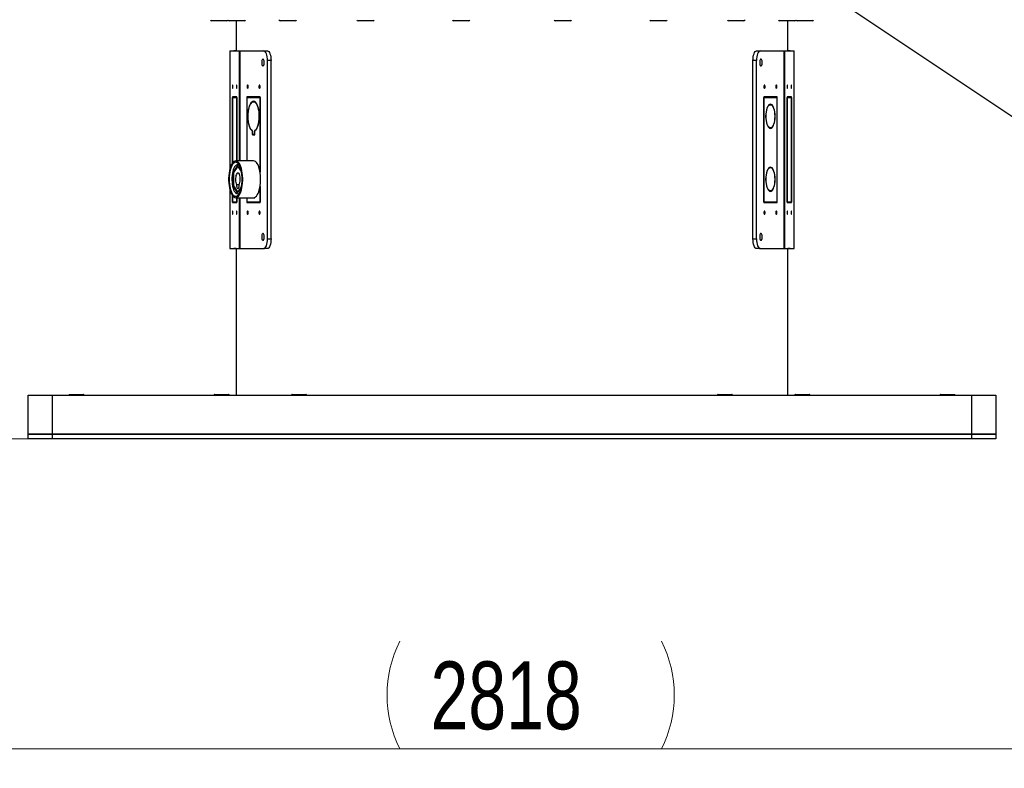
# Model space of a CAD drawing. Header units: millimetres. Extents: x 22 to 589, y 6 to 414.
# Tile 7 of 52: x 119 to 170, y 267 to 306. Entities that reach past the tile are written whole.
import ezdxf

# ---------------------------------------------------------------- set-up
doc = ezdxf.new("R2010")
doc.units = ezdxf.units.MM
doc.styles.add('SLDTEXTSTYLE1', font='TXT', dxfattribs={"width": 0.75})
doc.dimstyles.new('SLDDIMSTYLE0', dxfattribs={"dimtxt": 3.5, "dimasz": 5, "dimexe": 0, "dimexo": 0.0625, "dimgap": 0.875, "dimtad": 1, "dimlfac": 20, "dimrnd": 1e-09, "dimzin": 12, "dimdsep": 46, "dimtxsty": 'SLDTEXTSTYLE1', "dimsah": 1, "dimcen": 0.09, "dimadec": 0, "dimazin": 0, "dimtfac": 1, "dimtofl": 0, "dimtmove": 0, "dimatfit": 3, "dimfxl": 0, "dimtolj": 1, "dimtzin": 12, "dimarcsym": 0})
doc.dimstyles.new('SLDDIMSTYLE1', dxfattribs={"dimtxt": 1.3, "dimasz": 1.3, "dimexe": 0, "dimexo": 0.0625, "dimgap": 0.325, "dimtad": 0, "dimtih": 1, "dimtoh": 1, "dimdec": 0, "dimrnd": 1e-09, "dimzin": 0, "dimdsep": 46, "dimtxsty": 'Standard', "dimblk1": 'DOT', "dimblk2": 'DOT', "dimsah": 1, "dimcen": 0.09, "dimadec": 0, "dimazin": 0, "dimtfac": 1, "dimtdec": 0, "dimtofl": 0, "dimtmove": 0, "dimatfit": 3, "dimldrblk": 'DOT', "dimfxl": 0, "dimtolj": 1, "dimtzin": 0, "dimarcsym": 0})

# ---------------------------------------------------------------- blocks, each defined once
blk = doc.blocks.new('*D2')
at = {"color": 7, "linetype": 'Continuous', "lineweight": 0}
for p, q in [((73.844, 336.022), (73.844, 267.147)), ((214.744, 336.022), (214.744, 267.147)), ((73.844, 268.147), (214.744, 268.147))]:
    blk.add_line(p, q, dxfattribs=at)
for centre, start, end in [((144.054, 270.924), 153.4349, 206.5651), ((146.464, 270.924), 333.4349, 26.5651)]:
    blk.add_arc(centre, 6.21, start, end, dxfattribs=at)
for points in [[(73.844, 268.147), (78.844, 267.497), (78.844, 268.797)], [(214.744, 268.147), (209.744, 268.797), (209.744, 267.497)]]:
    blk.add_solid(points, dxfattribs=at)
at = {"color": 7, "linetype": 'Continuous', "lineweight": 0, "insert": (140.087, 272.659), "char_height": 3.5, "attachment_point": 1, "style": 'SLDTEXTSTYLE1'}
blk.add_mtext('2818', dxfattribs=at)
blk = doc.blocks.new('*D3')
at = {"color": 7, "linetype": 'Continuous', "lineweight": 0}
for p, q in [((124.294, 357.247), (59.852, 357.247)), ((60.852, 284.147), (60.852, 357.247)), ((119.544, 284.147), (59.852, 284.147))]:
    blk.add_line(p, q, dxfattribs=at)
for centre, start, end in [((58.075, 322.069), 63.4349, 116.5651), ((58.075, 319.659), 243.4349, 296.5651)]:
    blk.add_arc(centre, 6.21, start, end, dxfattribs=at)
for points in [[(60.852, 357.247), (60.202, 352.247), (61.502, 352.247)], [(60.852, 284.147), (61.502, 289.147), (60.202, 289.147)]]:
    blk.add_solid(points, dxfattribs=at)
at = {"color": 7, "linetype": 'Continuous', "lineweight": 0, "insert": (56.34, 315.692), "char_height": 3.5, "attachment_point": 1, "rotation": 90, "style": 'SLDTEXTSTYLE1'}
blk.add_mtext('1462', dxfattribs=at)
blk = doc.blocks.new('_DOT')
at = {"color": 0, "linetype": 'ByBlock', "lineweight": -2}
blk.add_line((-0.5, 0), (-1, 0), dxfattribs=at)
at = {"color": 0, "linetype": 'ByBlock', "const_width": 0.5}
blk.add_lwpolyline([(-0.25, 0, 1), (0.25, 0, 1)], format="xyb", close=True, dxfattribs=at)

msp = doc.modelspace()

# ---------------------------------------------------------------- linework, layer by layer
at = {"color": 7, "linetype": 'Continuous', "lineweight": 30}
for p, q in [((129.398983, 305.7220576), (128.7792735, 305.7220576)), ((129.5592733, 305.7220576), (129.398983, 305.7220576)), ((130.4050736, 305.7220576), (129.6914227, 305.7220576)), ((130.4714225, 305.7220576), (130.4050736, 305.7220576)), ((133.0864072, 305.7220576), (132.3178508, 305.7220576)), ((133.0978513, 305.7220576), (133.0864072, 305.7220576)), ((137.1217728, 305.7220576), (136.341773, 305.7220576)), ((142.0578445, 305.7220576), (141.2778445, 305.7220576)), ((147.3107018, 305.7220576), (146.5307018, 305.7220576)), ((152.2467733, 305.7220576), (151.4667735, 305.7220576)), ((156.2706955, 305.7220576), (155.490695, 305.7220576)), ((158.8971235, 305.7220576), (158.1171237, 305.7220576)), ((159.8092728, 305.7220576), (159.029273, 305.7220576)), ((129.7230356, 304.1720582), (129.7264584, 304.1720582)), ((129.7264584, 304.1720582), (130.209332, 304.1720582)), ((129.7264584, 304.1720582), (129.7264584, 298.1063215)), ((129.923036, 304.1720582), (129.9247466, 304.1720582)), ((130.0442733, 304.1720582), (129.9247466, 304.1720582)), ((130.209332, 304.1720582), (130.2363582, 304.1720582)), ((130.209332, 298.4970582), (130.209332, 304.1720582)), ((130.2363582, 304.1720582), (131.4708047, 304.1720582)), ((130.2363582, 304.1720582), (130.2363582, 298.4970582)), ((131.4708047, 304.1720582), (131.6555806, 304.1720582)), ((156.9329657, 304.1720582), (157.1177416, 304.1720582)), ((157.1177416, 304.1720582), (158.352188, 304.1720582)), ((158.352188, 293.9720576), (158.352188, 304.1720582)), ((158.352188, 304.1720582), (158.3792143, 304.1720582)), ((158.3792143, 304.1720582), (158.3792143, 293.9720576)), ((158.3792143, 304.1720582), (158.8620879, 304.1720582)), ((158.6637996, 304.1720582), (158.5442729, 304.1720582)), ((158.6637996, 304.1720582), (158.6655103, 304.1720582)), ((158.8620879, 293.9720576), (158.8620879, 304.1720582)), ((158.8620879, 304.1720582), (158.8655107, 304.1720582)), ((131.662146, 294.4720579), (131.662146, 303.6720587)), ((131.8469227, 303.6720587), (131.662146, 303.6720587)), ((131.8469227, 294.4720579), (131.8469227, 303.6720587)), ((156.9264002, 303.6720587), (156.7416236, 303.6720587)), ((156.7416236, 294.4720579), (156.7416236, 303.6720587)), ((156.9264002, 294.4720579), (156.9264002, 303.6720587)), ((129.9662627, 301.7970575), (129.8504211, 301.7970575)), ((129.8504211, 301.7970575), (129.8504211, 299.0845574)), ((129.8536845, 301.7720578), (129.9662627, 301.7720578)), ((129.8536845, 299.0845574), (129.8536845, 301.7720578)), ((129.9662627, 301.7720578), (129.9662627, 301.7970575)), ((130.0853677, 301.7970575), (129.9695261, 301.7970575)), ((129.9695261, 301.7970575), (129.9695261, 301.7720578)), ((129.9695261, 301.7720578), (130.0821059, 301.7720578)), ((130.0821059, 301.7720578), (130.0821059, 299.0845574)), ((130.0853677, 301.7720578), (130.0821059, 301.7720578)), ((130.0853677, 299.0845574), (130.0853677, 301.7970575)), ((130.9394308, 301.7970575), (130.599799, 301.7970575)), ((130.599799, 301.7970575), (130.599799, 299.0845574)), ((130.6093656, 301.7720578), (130.9394308, 301.7720578)), ((130.6093656, 299.0845574), (130.6093656, 301.7720578)), ((130.7845749, 301.7970575), (130.7845749, 301.7720578)), ((130.9394308, 301.7720578), (130.9394308, 301.7970575)), ((131.288629, 301.7970575), (130.9489973, 301.7970575)), ((130.9489973, 301.7970575), (130.9489973, 301.7720578)), ((130.9489973, 301.7720578), (131.2790625, 301.7720578)), ((131.1337732, 301.7970575), (131.1337732, 301.7720578)), ((131.2790625, 301.7720578), (131.2790625, 299.0845574)), ((131.288629, 301.7720578), (131.2790625, 301.7720578)), ((131.288629, 299.0845574), (131.288629, 301.7970575)), ((157.6395489, 301.7970575), (157.2999172, 301.7970575)), ((157.2999172, 301.7970575), (157.2999172, 299.0845574)), ((157.2999172, 301.7720578), (157.3094838, 301.7720578)), ((157.3094838, 301.7720578), (157.6395489, 301.7720578)), ((157.3094838, 299.0845574), (157.3094838, 301.7720578)), ((157.4547731, 301.7720578), (157.4547731, 301.7970575)), ((157.6395489, 301.7720578), (157.6395489, 301.7970575)), ((157.9887472, 301.7970575), (157.6491155, 301.7970575)), ((157.6491155, 301.7970575), (157.6491155, 301.7720578)), ((157.6491155, 301.7720578), (157.9791807, 301.7720578)), ((157.8039713, 301.7720578), (157.8039713, 301.7970575)), ((157.9791807, 301.7720578), (157.9791807, 299.0845574)), ((157.9887472, 299.0845574), (157.9887472, 301.7970575)), ((158.6190201, 301.7970575), (158.5031785, 301.7970575)), ((158.5031785, 301.7970575), (158.5031785, 299.0845574)), ((158.5031785, 301.7720578), (158.5064404, 301.7720578)), ((158.5064404, 301.7720578), (158.6190201, 301.7720578)), ((158.5064404, 299.0845574), (158.5064404, 301.7720578)), ((158.6190201, 301.7720578), (158.6190201, 301.7970575)), ((158.7381251, 301.7970575), (158.6222835, 301.7970575)), ((158.6222835, 301.7970575), (158.6222835, 301.7720578)), ((158.6222835, 301.7720578), (158.7348618, 301.7720578)), ((158.7348618, 301.7720578), (158.7348618, 299.0845574)), ((158.7381251, 299.0845574), (158.7381251, 301.7970575)), ((130.9394308, 301.5469534), (130.9394308, 301.5719576)), ((130.9489973, 301.5719576), (130.9489973, 301.5469534)), ((131.0190879, 301.5469534), (130.9489973, 301.5469534)), ((157.5771921, 301.396927), (157.6395489, 301.396927)), ((157.6395489, 301.396927), (157.6395489, 301.4219327)), ((157.6491155, 301.4219327), (157.6491155, 301.396927)), ((130.6476735, 300.8095575), (130.6572415, 300.8095575)), ((130.6572415, 300.7845578), (130.6476735, 300.7845578)), ((131.2311866, 300.8095575), (131.2407546, 300.8095575)), ((131.2407546, 300.7845578), (131.2311866, 300.7845578)), ((157.4052029, 300.8095575), (157.4147724, 300.8095575)), ((157.4147724, 300.7845578), (157.4052029, 300.7845578)), ((157.8738921, 300.8095575), (157.8834616, 300.8095575)), ((157.8834616, 300.7845578), (157.8738921, 300.7845578)), ((157.5771921, 300.1971883), (157.6395489, 300.1971883)), ((157.6395489, 300.1721827), (157.6395489, 300.1971883)), ((157.6491155, 300.1971883), (157.6491155, 300.1721827)), ((130.8848985, 300.0377161), (130.8848985, 299.8370586)), ((130.894465, 300.0377161), (130.8848985, 300.0377161)), ((130.8848985, 299.8370586), (130.9394308, 299.8370586)), ((130.894465, 299.8620582), (130.894465, 300.0584108)), ((130.9394308, 299.8620582), (130.894465, 299.8620582)), ((130.9394308, 299.8370586), (130.9394308, 299.8620582)), ((130.993963, 299.8620582), (130.9489973, 299.8620582)), ((130.9489973, 299.8620582), (130.9489973, 299.8370586)), ((130.9489973, 299.8370586), (131.0035296, 299.8370586)), ((130.993963, 300.0584108), (130.993963, 299.8620582)), ((131.0339816, 300.0584108), (130.993963, 300.0584108)), ((131.0035296, 299.8620582), (130.993963, 299.8620582)), ((131.0035296, 299.8370586), (131.0035296, 300.0377161)), ((129.8504211, 299.0845574), (129.8536845, 299.0845574)), ((130.0821059, 299.0845574), (130.0853677, 299.0845574)), ((130.599799, 299.0845574), (130.6093656, 299.0845574)), ((131.2790625, 299.0845574), (131.288629, 299.0845574)), ((157.2999172, 299.0845574), (157.3094838, 299.0845574)), ((157.9791807, 299.0845574), (157.9887472, 299.0845574)), ((158.5031785, 299.0845574), (158.5064404, 299.0845574)), ((158.7348618, 299.0845574), (158.7381251, 299.0845574)), ((129.8536845, 299.0595577), (129.8504211, 299.0595577)), ((129.8504211, 299.0595577), (129.8504211, 298.3869148)), ((129.8536845, 298.3913688), (129.8536845, 299.0595577)), ((130.0853677, 299.0595577), (130.0821059, 299.0595577)), ((130.0821059, 299.0595577), (130.0821059, 298.4970582)), ((130.0853677, 298.4970582), (130.0853677, 299.0595577)), ((130.6093656, 299.0595577), (130.599799, 299.0595577)), ((130.599799, 299.0595577), (130.599799, 298.4970582)), ((130.6093656, 298.4970582), (130.6093656, 299.0595577)), ((131.288629, 299.0595577), (131.2790625, 299.0595577)), ((131.2790625, 299.0595577), (131.2790625, 297.9170246)), ((131.288629, 297.8511957), (131.288629, 299.0595577)), ((157.3094838, 299.0595577), (157.2999172, 299.0595577)), ((157.2999172, 299.0595577), (157.2999172, 296.3470576)), ((157.3094838, 296.372058), (157.3094838, 299.0595577)), ((157.9887472, 299.0595577), (157.9791807, 299.0595577)), ((157.9791807, 299.0595577), (157.9791807, 296.372058)), ((157.9887472, 296.3470576), (157.9887472, 299.0595577)), ((158.5064404, 299.0595577), (158.5031785, 299.0595577)), ((158.5031785, 299.0595577), (158.5031785, 296.3470576)), ((158.5064404, 296.372058), (158.5064404, 299.0595577)), ((158.7381251, 299.0595577), (158.7348618, 299.0595577)), ((158.7348618, 299.0595577), (158.7348618, 296.372058)), ((158.7381251, 296.3470576), (158.7381251, 299.0595577)), ((130.1127218, 298.2543124), (129.878328, 297.9006855)), ((130.1290549, 298.2296718), (129.9062096, 297.8934688)), ((130.3188853, 297.943276), (130.1127218, 298.2543124)), ((157.5771921, 298.1469271), (157.6395489, 298.1469271)), ((157.6395489, 298.1469271), (157.6395489, 298.1719328)), ((157.6491155, 298.1719328), (157.6491155, 298.1469271)), ((129.878328, 297.9006855), (129.878328, 297.1934316)), ((129.878328, 297.9006855), (129.9109928, 297.9006855)), ((129.9062096, 297.8934688), (129.9062096, 297.2006483)), ((130.3471156, 297.3561568), (130.3471156, 297.7379588)), ((157.4052029, 297.5595576), (157.4147724, 297.5595576)), ((157.8738921, 297.5595576), (157.8834616, 297.5595576)), ((129.878328, 297.1934316), (130.1127218, 296.839804)), ((129.878328, 297.1934316), (129.9109928, 297.1934316)), ((129.9062096, 297.2006483), (130.1290549, 296.8644438)), ((130.0701283, 297.2710905), (130.2015104, 297.2710905)), ((130.1127218, 296.839804), (130.3188853, 297.1508396)), ((131.2790625, 297.177091), (131.2790625, 296.372058)), ((131.288629, 296.3470576), (131.288629, 297.2429199)), ((157.4147724, 297.534558), (157.4052029, 297.534558)), ((157.8834616, 297.534558), (157.8738921, 297.534558)), ((129.7264584, 296.9877941), (129.7264584, 293.9720576)), ((129.8504211, 296.7072008), (129.8504211, 296.3470576)), ((129.8536845, 296.372058), (129.8536845, 296.7027476)), ((130.0821059, 296.5970581), (130.0821059, 296.372058)), ((130.0853677, 296.3470576), (130.0853677, 296.5970581)), ((130.209332, 293.9720576), (130.209332, 296.5970581)), ((130.2363582, 296.5970581), (130.2363582, 293.9720576)), ((130.599799, 296.5970581), (130.599799, 296.3470576)), ((130.6093656, 296.372058), (130.6093656, 296.5970581)), ((130.8848985, 296.5970581), (130.8848985, 296.5870579)), ((130.8848985, 296.5870579), (130.9394308, 296.5870579)), ((130.9394308, 296.5870579), (130.9394308, 296.5970581)), ((130.9489973, 296.5971401), (130.9489973, 296.5870579)), ((130.9489973, 296.5870579), (131.0035296, 296.5870579)), ((131.0035296, 296.5870579), (131.0035296, 296.6097882)), ((157.5771921, 296.9471885), (157.6395489, 296.9471885)), ((157.6395489, 296.9221828), (157.6395489, 296.9471885)), ((157.6491155, 296.9471885), (157.6491155, 296.9221828)), ((129.8504211, 296.3470576), (129.9662627, 296.3470576)), ((129.9662627, 296.372058), (129.8536845, 296.372058)), ((129.9662627, 296.3470576), (129.9662627, 296.372058)), ((130.0821059, 296.372058), (129.9695261, 296.372058)), ((129.9695261, 296.372058), (129.9695261, 296.3470576)), ((129.9695261, 296.3470576), (130.0853677, 296.3470576)), ((130.0853677, 296.372058), (130.0821059, 296.372058)), ((130.599799, 296.3470576), (130.9394308, 296.3470576)), ((130.9394308, 296.372058), (130.6093656, 296.372058)), ((130.7845749, 296.372058), (130.7845749, 296.3470576)), ((130.9394308, 296.3470576), (130.9394308, 296.372058)), ((131.2790625, 296.372058), (130.9489973, 296.372058)), ((130.9489973, 296.372058), (130.9489973, 296.3470576)), ((130.9489973, 296.3470576), (131.288629, 296.3470576)), ((131.1337732, 296.372058), (131.1337732, 296.3470576)), ((131.288629, 296.372058), (131.2790625, 296.372058)), ((157.2999172, 296.372058), (157.3094838, 296.372058)), ((157.2999172, 296.3470576), (157.6395489, 296.3470576)), ((157.6395489, 296.372058), (157.3094838, 296.372058)), ((157.4547731, 296.3470576), (157.4547731, 296.372058)), ((157.6395489, 296.3470576), (157.6395489, 296.372058)), ((157.9791807, 296.372058), (157.6491155, 296.372058)), ((157.6491155, 296.372058), (157.6491155, 296.3470576)), ((157.6491155, 296.3470576), (157.9887472, 296.3470576)), ((157.8039713, 296.3470576), (157.8039713, 296.372058)), ((158.5031785, 296.372058), (158.5064404, 296.372058)), ((158.5031785, 296.3470576), (158.6190201, 296.3470576)), ((158.6190201, 296.372058), (158.5064404, 296.372058)), ((158.6190201, 296.3470576), (158.6190201, 296.372058)), ((158.7348618, 296.372058), (158.6222835, 296.372058)), ((158.6222835, 296.372058), (158.6222835, 296.3470576)), ((158.6222835, 296.3470576), (158.7381251, 296.3470576)), ((131.662146, 294.4720579), (131.8469227, 294.4720579)), ((156.7416236, 294.4720579), (156.9264002, 294.4720579)), ((129.7264584, 293.9720576), (129.7230356, 293.9720576)), ((129.7264584, 293.9720576), (130.209332, 293.9720576)), ((130.0442733, 293.9720576), (129.9247466, 293.9720576)), ((130.2363582, 293.9720576), (130.209332, 293.9720576)), ((130.2363582, 293.9720576), (131.4708047, 293.9720576)), ((131.6555806, 293.9720576), (131.4708047, 293.9720576)), ((157.1177416, 293.9720576), (156.9329657, 293.9720576)), ((157.1177416, 293.9720576), (158.352188, 293.9720576)), ((158.3792143, 293.9720576), (158.352188, 293.9720576)), ((158.3792143, 293.9720576), (158.8620879, 293.9720576)), ((158.6637996, 293.9720576), (158.5442729, 293.9720576)), ((158.8655107, 293.9720576), (158.8620879, 293.9720576)), ((119.2942731, 284.397058), (119.2942731, 286.3970579)), ((119.2942731, 286.3970579), (120.5442734, 286.3970579)), ((120.5442734, 286.3970579), (120.5442734, 284.397058)), ((120.5442734, 286.3970579), (168.0442728, 286.3970579)), ((121.4442738, 286.447058), (121.7942737, 286.447058)), ((121.7942737, 286.447058), (122.1442737, 286.447058)), ((128.9442726, 286.447058), (129.2942725, 286.447058)), ((129.2942725, 286.447058), (129.6442725, 286.447058)), ((132.9442732, 286.447058), (133.2942732, 286.447058)), ((133.2942732, 286.447058), (133.6442731, 286.447058)), ((154.9442731, 286.447058), (155.2037135, 286.447058)), ((155.2037135, 286.447058), (155.644273, 286.447058)), ((158.9442738, 286.447058), (159.2668288, 286.447058)), ((159.2668288, 286.447058), (159.6442737, 286.447058)), ((166.4442726, 286.447058), (166.7449482, 286.447058)), ((166.7449482, 286.447058), (167.1442725, 286.447058)), ((168.0442728, 284.397058), (168.0442728, 286.3970579)), ((168.0442728, 286.3970579), (169.2942731, 286.3970579)), ((169.2942731, 286.3970579), (169.2942731, 284.397058)), ((119.2942731, 284.147058), (119.2942731, 284.397058)), ((119.2942731, 284.397058), (120.5442734, 284.397058)), ((120.5442734, 284.397058), (119.2942731, 284.397058)), ((120.5442734, 284.397058), (120.5442734, 284.147058)), ((168.0442728, 284.397058), (120.5442734, 284.397058)), ((120.5442734, 284.397058), (168.0442728, 284.397058)), ((168.0442728, 284.147058), (168.0442728, 284.397058)), ((168.0442728, 284.397058), (169.2942731, 284.397058)), ((169.2942731, 284.397058), (168.0442728, 284.397058)), ((169.2942731, 284.397058), (169.2942731, 284.147058)), ((120.5442734, 284.147058), (119.2942731, 284.147058)), ((168.0442728, 284.147058), (120.5442734, 284.147058)), ((169.2942731, 284.147058), (168.0442728, 284.147058))]:
    msp.add_line(p, q, dxfattribs=at)
at = {"color": 7, "linetype": 'Continuous', "lineweight": 30, "flags": 128}
for points in [[(131.662146, 303.6720587), (131.6584699, 303.7696032), (131.6475816, 303.8634), (131.6298999, 303.9498431), (131.6061042, 304.0256111), (131.5771081, 304.0877921), (131.5440275, 304.1339976), (131.5081336, 304.1624499), (131.4708047, 304.1720582)], [(131.6555806, 304.1720582), (131.6929095, 304.1624499), (131.7288034, 304.1339976), (131.761884, 304.0877921), (131.7908801, 304.0256111), (131.814675, 303.9498431), (131.8323575, 303.8634), (131.8432458, 303.7696032), (131.8469227, 303.6720587)], [(156.7416236, 303.6720587), (156.7453005, 303.7696032), (156.7561887, 303.8634), (156.7738712, 303.9498431), (156.7976661, 304.0256111), (156.8266623, 304.0877921), (156.8597429, 304.1339976), (156.8956368, 304.1624499), (156.9329657, 304.1720582)], [(157.1177416, 304.1720582), (157.0804127, 304.1624499), (157.0445188, 304.1339976), (157.0114382, 304.0877921), (156.982442, 304.0256111), (156.9586463, 303.9498431), (156.9409646, 303.8634), (156.9300763, 303.7696032), (156.9264002, 303.6720587)], [(131.3655667, 303.5720585), (131.3691951, 303.5152359), (131.3796885, 303.4645704), (131.395907, 303.4255532), (131.4160966, 303.4024132), (131.4380668, 303.3976553), (131.4594381, 303.411798), (131.4778932, 303.4433065), (131.4914338, 303.4887669), (131.4985924, 303.5432545), (131.4985924, 303.6008624), (131.4914338, 303.6553485), (131.4778932, 303.700809), (131.4594381, 303.732319), (131.4380668, 303.7464602), (131.4160966, 303.7417037), (131.395907, 303.7185622), (131.3796885, 303.679545), (131.3691951, 303.6288811), (131.3655667, 303.5720585)], [(157.0890404, 303.5720585), (157.0926689, 303.5152359), (157.1031608, 303.4645704), (157.1193807, 303.4255532), (157.1395703, 303.4024132), (157.1615406, 303.3976553), (157.1829118, 303.411798), (157.2013669, 303.4433065), (157.2149076, 303.4887669), (157.2220661, 303.5432545), (157.2220661, 303.6008624), (157.2149076, 303.6553485), (157.2013669, 303.700809), (157.1829118, 303.732319), (157.1615406, 303.7464602), (157.1395703, 303.7417037), (157.1193807, 303.7185622), (157.1031608, 303.679545), (157.0926689, 303.6288811), (157.0890404, 303.5720585)], [(129.8527055, 302.3220582), (129.853525, 302.2904871), (129.85586, 302.2637216), (129.8593529, 302.2458372), (129.8634745, 302.2395579), (129.8675947, 302.2458372), (129.871089, 302.2637216), (129.8734225, 302.2904871), (129.8742421, 302.3220582), (129.8734225, 302.3536293), (129.871089, 302.3803947), (129.8675947, 302.3982776), (129.8634745, 302.4045584), (129.8593529, 302.3982776), (129.85586, 302.3803947), (129.853525, 302.3536293), (129.8527055, 302.3220582)], [(130.0615467, 302.3220582), (130.0623678, 302.2904871), (130.0647013, 302.2637216), (130.0681956, 302.2458372), (130.0723158, 302.2395579), (130.0764375, 302.2458372), (130.0799303, 302.2637216), (130.0822638, 302.2904871), (130.0830849, 302.3220582), (130.0822638, 302.3536293), (130.0799303, 302.3803947), (130.0764375, 302.3982776), (130.0723158, 302.4045584), (130.0681956, 302.3982776), (130.0647013, 302.3803947), (130.0623678, 302.3536293), (130.0615467, 302.3220582)], [(130.6064956, 302.3220582), (130.6088992, 302.2904871), (130.6157433, 302.2637216), (130.6259848, 302.2458372), (130.6380667, 302.2395579), (130.6501486, 302.2458372), (130.6603916, 302.2637216), (130.6672357, 302.2904871), (130.6696378, 302.3220582), (130.6672357, 302.3536293), (130.6603916, 302.3803947), (130.6501486, 302.3982776), (130.6380667, 302.4045584), (130.6259848, 302.3982776), (130.6157433, 302.3803947), (130.6088992, 302.3536293), (130.6064956, 302.3220582)], [(131.2187888, 302.3220582), (131.2211923, 302.2904871), (131.2280364, 302.2637216), (131.2382795, 302.2458372), (131.2503614, 302.2395579), (131.2624417, 302.2458372), (131.2726848, 302.2637216), (131.2795289, 302.2904871), (131.2819325, 302.3220582), (131.2795289, 302.3536293), (131.2726848, 302.3803947), (131.2624417, 302.3982776), (131.2503614, 302.4045584), (131.2382795, 302.3982776), (131.2280364, 302.3803947), (131.2211923, 302.3536293), (131.2187888, 302.3220582)], [(157.3066138, 302.3220582), (157.3090173, 302.2904871), (157.3158614, 302.2637216), (157.3261045, 302.2458372), (157.3381849, 302.2395579), (157.3502667, 302.2458372), (157.3605098, 302.2637216), (157.3673539, 302.2904871), (157.3697575, 302.3220582), (157.3673539, 302.3536293), (157.3605098, 302.3803947), (157.3502667, 302.3982776), (157.3381849, 302.4045584), (157.3261045, 302.3982776), (157.3158614, 302.3803947), (157.3090173, 302.3536293), (157.3066138, 302.3220582)], [(157.9189085, 302.3220582), (157.9213105, 302.2904871), (157.9281546, 302.2637216), (157.9383977, 302.2458372), (157.9504796, 302.2395579), (157.9625614, 302.2458372), (157.972803, 302.2637216), (157.9796471, 302.2904871), (157.9820506, 302.3220582), (157.9796471, 302.3536293), (157.972803, 302.3803947), (157.9625614, 302.3982776), (157.9504796, 302.4045584), (157.9383977, 302.3982776), (157.9281546, 302.3803947), (157.9213105, 302.3536293), (157.9189085, 302.3220582)], [(158.5054614, 302.3220582), (158.5062824, 302.2904871), (158.508616, 302.2637216), (158.5121088, 302.2458372), (158.5162304, 302.2395579), (158.5203506, 302.2458372), (158.5238449, 302.2637216), (158.5261785, 302.2904871), (158.5269995, 302.3220582), (158.5261785, 302.3536293), (158.5238449, 302.3803947), (158.5203506, 302.3982776), (158.5162304, 302.4045584), (158.5121088, 302.3982776), (158.508616, 302.3803947), (158.5062824, 302.3536293), (158.5054614, 302.3220582)], [(158.7143041, 302.3220582), (158.7151237, 302.2904871), (158.7174572, 302.2637216), (158.7209515, 302.2458372), (158.7250717, 302.2395579), (158.7291934, 302.2458372), (158.7326862, 302.2637216), (158.7350212, 302.2904871), (158.7358408, 302.3220582), (158.7350212, 302.3536293), (158.7326862, 302.3803947), (158.7291934, 302.3982776), (158.7250717, 302.4045584), (158.7209515, 302.3982776), (158.7174572, 302.3803947), (158.7151237, 302.3536293), (158.7143041, 302.3220582)], [(130.9394308, 301.5719576), (130.8940433, 301.560889), (130.8498405, 301.5317751), (130.8078669, 301.4853043), (130.769115, 301.4225734), (130.734501, 301.345065), (130.7048388, 301.254612), (130.680833, 301.1533482), (130.66305, 301.0436682), (130.6519084, 300.9281618), (130.6476735, 300.8095575)], [(130.6572415, 300.8095575), (130.6613587, 300.9242503), (130.6721486, 301.0359419), (130.689358, 301.141998), (130.71258, 301.2399165), (130.7412647, 301.3273878), (130.7747387, 301.4023481), (130.8122106, 301.4630286), (130.8527969, 301.5079973), (130.8955394, 301.5361933), (130.9394308, 301.5469534)], [(131.2407546, 300.8095575), (131.2365197, 300.9281618), (131.2253781, 301.0436682), (131.2075935, 301.1533482), (131.1835878, 301.254612), (131.153927, 301.345065), (131.1193116, 301.4225734), (131.0805597, 301.4853043), (131.0385876, 301.5317751), (130.9943848, 301.560889), (130.9489973, 301.5719576)], [(130.9489973, 301.5469534), (130.9928887, 301.5361933), (131.0356312, 301.5079973), (131.0762175, 301.4630286), (131.1136894, 301.4023481), (131.1471619, 301.3273878), (131.1758481, 301.2399165), (131.1990701, 301.141998), (131.2162779, 301.0359419), (131.2270694, 300.9242503), (131.2311866, 300.8095575)], [(157.6395489, 301.4219327), (157.59914, 301.4108), (157.5600363, 301.3819543), (157.5233661, 301.3362286), (157.4901857, 301.2749416), (157.4614547, 301.1998636), (157.4380003, 301.1131597), (157.4205019, 301.0173334), (157.4094631, 300.9151501), (157.4052029, 300.8095575)], [(157.4147724, 300.8095575), (157.4198611, 300.9232936), (157.4331276, 301.0324297), (157.4540861, 301.1329947), (157.4819736, 301.2213213), (157.5157754, 301.2941969), (157.5542592, 301.3489632), (157.5960241, 301.3836277), (157.6395489, 301.396927)], [(157.8834616, 300.8095575), (157.8792013, 300.9151501), (157.8681626, 301.0173334), (157.8506641, 301.1131597), (157.8272112, 301.1998636), (157.7984788, 301.2749416), (157.7652998, 301.3362286), (157.7286281, 301.3819543), (157.6895245, 301.4108), (157.6491155, 301.4219327)], [(157.6491155, 301.396927), (157.6926403, 301.3836277), (157.7344053, 301.3489632), (157.772889, 301.2941969), (157.8066908, 301.2213213), (157.8345798, 301.1329947), (157.8555383, 301.0324297), (157.8688033, 300.9232936), (157.8738921, 300.8095575)], [(130.6476735, 300.7845578), (130.6527116, 300.6542755), (130.6660704, 300.5280701), (130.6873717, 300.4095433), (130.7160042, 300.3020791), (130.7511516, 300.2087457), (130.7918124, 300.1322088), (130.8368214, 300.0746501), (130.8848985, 300.0377161)], [(130.894465, 300.0584108), (130.851879, 300.0869302), (130.8114581, 300.1321105), (130.774153, 300.1928923), (130.740837, 300.2678482), (130.7122938, 300.3552211), (130.6891911, 300.4529608), (130.6720726, 300.558774), (130.6613378, 300.670178), (130.6572415, 300.7845578)], [(131.2311866, 300.7845578), (131.2270902, 300.670178), (131.2163554, 300.558774), (131.199237, 300.4529608), (131.1761342, 300.3552211), (131.147591, 300.2678482), (131.114275, 300.1928923), (131.07697, 300.1321105), (131.0365491, 300.0869302), (130.993963, 300.0584108)], [(131.0035296, 300.0377161), (131.0516052, 300.0746501), (131.0966157, 300.1322088), (131.137275, 300.2087457), (131.1724238, 300.3020791), (131.2010564, 300.4095433), (131.2223561, 300.5280701), (131.2357165, 300.6542755), (131.2407546, 300.7845578)], [(157.4052029, 300.7845578), (157.4094631, 300.6789667), (157.4205019, 300.576782), (157.4380003, 300.4809556), (157.4614547, 300.3942532), (157.4901857, 300.3191737), (157.5233661, 300.2578882), (157.5600363, 300.212161), (157.59914, 300.1833154), (157.6395489, 300.1721827)], [(157.6395489, 300.1971883), (157.5960241, 300.2104876), (157.5542592, 300.2451522), (157.5157754, 300.2999199), (157.4819736, 300.3727941), (157.4540861, 300.4611222), (157.4331276, 300.5616856), (157.4198611, 300.6708232), (157.4147724, 300.7845578)], [(157.6491155, 300.1721827), (157.6895245, 300.1833154), (157.7286281, 300.212161), (157.7652998, 300.2578882), (157.7984788, 300.3191737), (157.8272112, 300.3942532), (157.8506641, 300.4809556), (157.8681626, 300.576782), (157.8792013, 300.6789667), (157.8834616, 300.7845578)], [(157.8738921, 300.7845578), (157.8688033, 300.6708232), (157.8555383, 300.5616856), (157.8345798, 300.4611222), (157.8066908, 300.3727941), (157.772889, 300.2999199), (157.7344053, 300.2451522), (157.6926403, 300.2104876), (157.6491155, 300.1971883)], [(130.0203346, 296.5970581), (130.0698377, 296.6059064), (130.1184185, 296.6322867), (130.1651724, 296.6757072), (130.2092292, 296.7353595), (130.2497663, 296.810132), (130.2860297, 296.898633), (130.317343, 296.9992114), (130.343125, 297.1099956), (130.3628929, 297.2289217), (130.3762801, 297.3537741), (130.3830363, 297.4822281), (130.3830363, 297.6118875), (130.3762801, 297.7403415), (130.3628929, 297.8651939), (130.343125, 297.98412), (130.317343, 298.0949042), (130.2860297, 298.1954841), (130.2497663, 298.2839836), (130.2092292, 298.3587561), (130.1651724, 298.4184084), (130.1184185, 298.4618289), (130.0698377, 298.4882099), (130.0203346, 298.4970582), (129.9708314, 298.4882099), (129.9222507, 298.4618289), (129.8754953, 298.4184084), (129.83144, 298.3587561), (129.7909029, 298.2839836), (129.7546394, 298.1954841), (129.7233261, 298.0949042), (129.6975441, 297.98412), (129.6777763, 297.8651939), (129.6643891, 297.7403415), (129.6576329, 297.6118875), (129.6576329, 297.4822281), (129.6643891, 297.3537741), (129.6777763, 297.2289217), (129.6975441, 297.1099956), (129.7233261, 296.9992114), (129.7546394, 296.898633), (129.7909029, 296.810132), (129.83144, 296.7353595), (129.8754953, 296.6757072), (129.9222507, 296.6322867), (129.9708314, 296.6059064), (130.0203346, 296.5970581)], [(130.0203346, 296.6720579), (130.0679885, 296.6809643), (130.1146723, 296.7075018), (130.1594354, 296.7511302), (130.2013673, 296.8109613), (130.2396126, 296.885777), (130.273395, 296.9740553), (130.3020261, 297.0739973), (130.3249233, 297.18357), (130.3416185, 297.3005427), (130.3517737, 297.4225325), (130.355183, 297.5470585), (130.3517737, 297.6715831), (130.3416185, 297.7935744), (130.3249233, 297.9105455), (130.3020261, 298.0201183), (130.273395, 298.1200618), (130.2396126, 298.2083393), (130.2013673, 298.283155), (130.1594354, 298.3429862), (130.1146723, 298.3866138), (130.0679885, 298.4131513), (130.0203346, 298.4220577), (129.9726807, 298.4131513), (129.9259968, 298.3866138), (129.8812337, 298.3429862), (129.8393019, 298.283155), (129.8010551, 298.2083393), (129.7672726, 298.1200618), (129.7386415, 298.0201183), (129.7157459, 297.9105455), (129.6990506, 297.7935744), (129.688894, 297.6715831), (129.6854861, 297.5470585), (129.688894, 297.4225325), (129.6990506, 297.3005427), (129.7157459, 297.18357), (129.7386415, 297.0739973), (129.7672726, 296.9740553), (129.8010551, 296.885777), (129.8393019, 296.8109613), (129.8812337, 296.7511302), (129.9259968, 296.7075018), (129.9726807, 296.6809643), (130.0203346, 296.6720579)], [(130.2275174, 298.2344551), (130.2200131, 298.242685), (130.1781185, 298.2773302), (130.1346935, 298.2948569), (130.0907515, 298.2948569), (130.0473251, 298.2773302), (130.0054319, 298.242685), (129.9660541, 298.1917349), (129.9301125, 298.1256751), (129.898452, 298.0460522), (129.8718132, 297.9547335), (129.850822, 297.85386), (129.83597, 297.7457938), (129.827603, 297.633071), (129.8259206, 297.5183306), (129.8309602, 297.4042652), (129.842604, 297.2935451), (129.8605777, 297.1887676), (129.8844628, 297.0923884), (129.9136989, 297.0066664), (129.947599, 296.9336105), (129.985369, 296.8749335), (130.0261252, 296.8320107), (130.0689094, 296.805848), (130.1127218, 296.7970578), (130.1127218, 296.7970578)], [(130.944214, 296.5970581), (130.9937172, 296.6059064), (131.0422979, 296.6322867), (131.0890518, 296.6757072), (131.1331086, 296.7353595), (131.1736457, 296.810132), (131.2099092, 296.898633), (131.2412225, 296.9992114), (131.2670045, 297.1099956), (131.2867724, 297.2289217), (131.3001596, 297.3537741), (131.3069157, 297.4822281), (131.3069157, 297.6118875), (131.3001596, 297.7403415), (131.2867724, 297.8651939), (131.2670045, 297.98412), (131.2412225, 298.0949042), (131.2099092, 298.1954841), (131.1736457, 298.2839836), (131.1331086, 298.3587561), (131.0890518, 298.4184084), (131.0422979, 298.4618289), (130.9937172, 298.4882099), (130.944214, 298.4970582)], [(157.6395489, 298.1719328), (157.59914, 298.1608001), (157.5600363, 298.1319545), (157.5233661, 298.0862287), (157.4901857, 298.0249418), (157.4614547, 297.9498638), (157.4380003, 297.8631599), (157.4205019, 297.7673335), (157.4094631, 297.6651502), (157.4052029, 297.5595576)], [(157.4147724, 297.5595576), (157.4198611, 297.6732937), (157.4331276, 297.7824298), (157.4540861, 297.8829948), (157.4819736, 297.9713214), (157.5157754, 298.044197), (157.5542592, 298.0989633), (157.5960241, 298.1336279), (157.6395489, 298.1469271)], [(157.8834616, 297.5595576), (157.8792013, 297.6651502), (157.8681626, 297.7673335), (157.8506641, 297.8631599), (157.8272112, 297.9498638), (157.7984788, 298.0249418), (157.7652998, 298.0862287), (157.7286281, 298.1319545), (157.6895245, 298.1608001), (157.6491155, 298.1719328)], [(157.6491155, 298.1469271), (157.6926403, 298.1336279), (157.7344053, 298.0989633), (157.772889, 298.044197), (157.8066908, 297.9713214), (157.8345798, 297.8829948), (157.8555383, 297.7824298), (157.8688033, 297.6732937), (157.8738921, 297.5595576)], [(130.2015104, 297.2710905), (130.2242957, 297.3186476), (130.2422173, 297.3787633), (130.2542888, 297.4481297), (130.2598484, 297.5229365), (130.2585878, 297.5990681), (130.2505784, 297.6723415), (130.2362599, 297.7387262), (130.2164205, 297.7945743), (130.192148, 297.8368146), (130.1647805, 297.8631241), (130.1358186, 297.8720573), (130.1068582, 297.8631241), (130.0794907, 297.8368146), (130.0552182, 297.7945743), (130.0353773, 297.7387262), (130.0210588, 297.6723415), (130.0130494, 297.5990681), (130.0117903, 297.5229365), (130.0173484, 297.4481297), (130.0294213, 297.3787633), (130.0473429, 297.3186476), (130.0701283, 297.2710905)], [(130.0701283, 297.2710905), (130.0693758, 297.215159), (130.0754197, 297.1614672), (130.0876402, 297.115506), (130.1047884, 297.0819769), (130.1251106, 297.0643101), (130.146528, 297.0643101), (130.1668503, 297.0819769), (130.1839985, 297.115506), (130.196219, 297.1614672), (130.2022629, 297.215159), (130.2015104, 297.2710905)], [(157.4052029, 297.534558), (157.4094631, 297.4289668), (157.4205019, 297.3267821), (157.4380003, 297.2309557), (157.4614547, 297.1442533), (157.4901857, 297.0691738), (157.5233661, 297.0078868), (157.5600363, 296.9621611), (157.59914, 296.9333155), (157.6395489, 296.9221828)], [(157.6395489, 296.9471885), (157.5960241, 296.9604877), (157.5542592, 296.9951523), (157.5157754, 297.0499186), (157.4819736, 297.1227942), (157.4540861, 297.2111223), (157.4331276, 297.3116858), (157.4198611, 297.4208234), (157.4147724, 297.534558)], [(157.6491155, 296.9221828), (157.6895245, 296.9333155), (157.7286281, 296.9621611), (157.7652998, 297.0078868), (157.7984788, 297.0691738), (157.8272112, 297.1442533), (157.8506641, 297.2309557), (157.8681626, 297.3267821), (157.8792013, 297.4289668), (157.8834616, 297.534558)], [(157.8738921, 297.534558), (157.8688033, 297.4208234), (157.8555383, 297.3116858), (157.8345798, 297.2111223), (157.8066908, 297.1227942), (157.772889, 297.0499186), (157.7344053, 296.9951523), (157.6926403, 296.9604877), (157.6491155, 296.9471885)], [(129.8527055, 295.8220577), (129.853525, 295.7904866), (129.85586, 295.7637218), (129.8593529, 295.7458382), (129.8634745, 295.7395581), (129.8675947, 295.7458382), (129.871089, 295.7637218), (129.8734225, 295.7904866), (129.8742421, 295.8220577), (129.8734225, 295.8536295), (129.871089, 295.8803942), (129.8675947, 295.8982778), (129.8634745, 295.9045579), (129.8593529, 295.8982778), (129.85586, 295.8803942), (129.853525, 295.8536295), (129.8527055, 295.8220577)], [(130.0615467, 295.8220577), (130.0623678, 295.7904866), (130.0647013, 295.7637218), (130.0681956, 295.7458382), (130.0723158, 295.7395581), (130.0764375, 295.7458382), (130.0799303, 295.7637218), (130.0822638, 295.7904866), (130.0830849, 295.8220577), (130.0822638, 295.8536295), (130.0799303, 295.8803942), (130.0764375, 295.8982778), (130.0723158, 295.9045579), (130.0681956, 295.8982778), (130.0647013, 295.8803942), (130.0623678, 295.8536295), (130.0615467, 295.8220577)], [(130.6064956, 295.8220577), (130.6088992, 295.7904866), (130.6157433, 295.7637218), (130.6259848, 295.7458382), (130.6380667, 295.7395581), (130.6501486, 295.7458382), (130.6603916, 295.7637218), (130.6672357, 295.7904866), (130.6696378, 295.8220577), (130.6672357, 295.8536295), (130.6603916, 295.8803942), (130.6501486, 295.8982778), (130.6380667, 295.9045579), (130.6259848, 295.8982778), (130.6157433, 295.8803942), (130.6088992, 295.8536295), (130.6064956, 295.8220577)], [(131.2187888, 295.8220577), (131.2211923, 295.7904866), (131.2280364, 295.7637218), (131.2382795, 295.7458382), (131.2503614, 295.7395581), (131.2624417, 295.7458382), (131.2726848, 295.7637218), (131.2795289, 295.7904866), (131.2819325, 295.8220577), (131.2795289, 295.8536295), (131.2726848, 295.8803942), (131.2624417, 295.8982778), (131.2503614, 295.9045579), (131.2382795, 295.8982778), (131.2280364, 295.8803942), (131.2211923, 295.8536295), (131.2187888, 295.8220577)], [(157.3066138, 295.8220577), (157.3090173, 295.7904866), (157.3158614, 295.7637218), (157.3261045, 295.7458382), (157.3381849, 295.7395581), (157.3502667, 295.7458382), (157.3605098, 295.7637218), (157.3673539, 295.7904866), (157.3697575, 295.8220577), (157.3673539, 295.8536295), (157.3605098, 295.8803942), (157.3502667, 295.8982778), (157.3381849, 295.9045579), (157.3261045, 295.8982778), (157.3158614, 295.8803942), (157.3090173, 295.8536295), (157.3066138, 295.8220577)], [(157.9189085, 295.8220577), (157.9213105, 295.7904866), (157.9281546, 295.7637218), (157.9383977, 295.7458382), (157.9504796, 295.7395581), (157.9625614, 295.7458382), (157.972803, 295.7637218), (157.9796471, 295.7904866), (157.9820506, 295.8220577), (157.9796471, 295.8536295), (157.972803, 295.8803942), (157.9625614, 295.8982778), (157.9504796, 295.9045579), (157.9383977, 295.8982778), (157.9281546, 295.8803942), (157.9213105, 295.8536295), (157.9189085, 295.8220577)], [(158.5054614, 295.8220577), (158.5062824, 295.7904866), (158.508616, 295.7637218), (158.5121088, 295.7458382), (158.5162304, 295.7395581), (158.5203506, 295.7458382), (158.5238449, 295.7637218), (158.5261785, 295.7904866), (158.5269995, 295.8220577), (158.5261785, 295.8536295), (158.5238449, 295.8803942), (158.5203506, 295.8982778), (158.5162304, 295.9045579), (158.5121088, 295.8982778), (158.508616, 295.8803942), (158.5062824, 295.8536295), (158.5054614, 295.8220577)], [(158.7143041, 295.8220577), (158.7151237, 295.7904866), (158.7174572, 295.7637218), (158.7209515, 295.7458382), (158.7250717, 295.7395581), (158.7291934, 295.7458382), (158.7326862, 295.7637218), (158.7350212, 295.7904866), (158.7358408, 295.8220577), (158.7350212, 295.8536295), (158.7326862, 295.8803942), (158.7291934, 295.8982778), (158.7250717, 295.9045579), (158.7209515, 295.8982778), (158.7174572, 295.8803942), (158.7151237, 295.8536295), (158.7143041, 295.8220577)], [(131.3655667, 294.5720581), (131.3691951, 294.5152355), (131.3796885, 294.4645708), (131.395907, 294.4255536), (131.4160966, 294.4024129), (131.4380668, 294.3976557), (131.4594381, 294.4117976), (131.4778932, 294.4433061), (131.4914338, 294.4887673), (131.4985924, 294.5432542), (131.4985924, 294.600862), (131.4914338, 294.6553489), (131.4778932, 294.7008094), (131.4594381, 294.7323186), (131.4380668, 294.7464605), (131.4160966, 294.7417034), (131.395907, 294.7185618), (131.3796885, 294.6795454), (131.3691951, 294.6288807), (131.3655667, 294.5720581)], [(157.0890404, 294.5720581), (157.0926689, 294.5152355), (157.1031608, 294.4645708), (157.1193807, 294.4255536), (157.1395703, 294.4024129), (157.1615406, 294.3976557), (157.1829118, 294.4117976), (157.2013669, 294.4433061), (157.2149076, 294.4887673), (157.2220661, 294.5432542), (157.2220661, 294.600862), (157.2149076, 294.6553489), (157.2013669, 294.7008094), (157.1829118, 294.7323186), (157.1615406, 294.7464605), (157.1395703, 294.7417034), (157.1193807, 294.7185618), (157.1031608, 294.6795454), (157.0926689, 294.6288807), (157.0890404, 294.5720581)], [(131.4708047, 293.9720576), (131.5081336, 293.9816652), (131.5440275, 294.0101182), (131.5771081, 294.056323), (131.6061042, 294.1185048), (131.6298999, 294.1942727), (131.6475816, 294.2807166), (131.6584699, 294.3745127), (131.662146, 294.4720579)], [(131.8469227, 294.4720579), (131.8432458, 294.3745127), (131.8323575, 294.2807166), (131.814675, 294.1942727), (131.7908801, 294.1185048), (131.761884, 294.056323), (131.7288034, 294.0101182), (131.6929095, 293.9816652), (131.6555806, 293.9720576)], [(156.9329657, 293.9720576), (156.8956368, 293.9816652), (156.8597429, 294.0101182), (156.8266623, 294.056323), (156.7976661, 294.1185048), (156.7738712, 294.1942727), (156.7561887, 294.2807166), (156.7453005, 294.3745127), (156.7416236, 294.4720579)], [(156.9264002, 294.4720579), (156.9300763, 294.3745127), (156.9409646, 294.2807166), (156.9586463, 294.1942727), (156.982442, 294.1185048), (157.0114382, 294.056323), (157.0445188, 294.0101182), (157.0804127, 293.9816652), (157.1177416, 293.9720576)]]:
    msp.add_lwpolyline(points, dxfattribs=at)
at = {"color": 7, "linetype": 'Continuous', "lineweight": 30}
for centre, radius, start, end in [((128.7792731, 305.782058), 0.06, 180, 270), ((129.5592731, 305.782058), 0.06, 270, 0), ((129.6914222, 305.782058), 0.06, 180, 270), ((130.4714222, 305.782058), 0.06, 270, 0), ((132.3178509, 305.782058), 0.06, 180, 270), ((133.0978509, 305.782058), 0.06, 270, 0), ((136.3417731, 305.782058), 0.06, 180, 270), ((137.1217731, 305.782058), 0.06, 270, 0), ((141.2778444, 305.782058), 0.06, 180, 270), ((142.0578444, 305.782058), 0.06, 270, 0), ((146.5307018, 305.782058), 0.06, 180, 270), ((147.3107018, 305.782058), 0.06, 270, 0), ((151.4667731, 305.782058), 0.06, 180, 270), ((152.2467731, 305.782058), 0.06, 270, 0), ((155.4906953, 305.782058), 0.06, 180, 270), ((156.2706953, 305.782058), 0.06, 270, 0), ((158.117124, 305.782058), 0.06, 180, 270), ((158.897124, 305.782058), 0.06, 270, 0), ((159.0292731, 305.782058), 0.06, 180, 270), ((159.8092731, 305.782058), 0.06, 270, 0), ((130.0999126, 296.9570987), 0.1605527, 274.5760331, 322.63488087)]:
    msp.add_arc(centre, radius, start, end, dxfattribs=at)
for points in [[(130.0442733, 305.7220576), (130.0442733, 304.1720582)], [(158.5442729, 304.1720582), (158.5442729, 305.7220576)], [(129.7230356, 304.1720582), (129.7230356, 298.0938313)], [(158.8655107, 293.9720576), (158.8655107, 304.1720582)], [(130.944214, 298.4970582), (130.0203346, 298.4970582)], [(129.7230356, 297.0002843), (129.7230356, 293.9720576)], [(130.0203346, 296.5970581), (130.944214, 296.5970581)], [(130.0442733, 293.9720576), (130.0442733, 286.3970579)], [(158.5442729, 286.3970579), (158.5442729, 293.9720576)], [(121.4442738, 286.447058), (121.3942729, 286.3970579)], [(122.194273, 286.3970579), (122.1442737, 286.447058)], [(128.9442726, 286.447058), (128.8942732, 286.3970579)], [(129.6942733, 286.3970579), (129.6442725, 286.447058)], [(132.9442732, 286.447058), (132.8942731, 286.3970579)], [(133.6942732, 286.3970579), (133.6442731, 286.447058)], [(154.9442731, 286.447058), (154.894273, 286.3970579)], [(155.6942731, 286.3970579), (155.644273, 286.447058)], [(158.9442738, 286.447058), (158.8942729, 286.3970579)], [(159.694273, 286.3970579), (159.6442737, 286.447058)], [(166.4442726, 286.447058), (166.3942732, 286.3970579)], [(167.1942733, 286.3970579), (167.1442725, 286.447058)]]:
    msp.add_open_spline(points, degree=1, dxfattribs=at)

# ---------------------------------------------------------------- dimensions: what is measured, and where the dimension line sits
at = {"color": 7, "linetype": 'Continuous', "lineweight": 0}
for base, p1, p2, angle, picture, middle in [((60.852075, 357.247058), (120.5442731, 284.147058), (125.2942731, 357.247058), 90, '*D3', (60.852075, 320.864303)), ((214.7442731, 268.147058), (73.8442731, 337.022058), (214.7442731, 337.022058), 0, '*D2', (145.2588025, 268.147058))]:
    dim = msp.add_linear_dim(base=base, p1=p1, p2=p2, angle=angle, text='(<>)', dimstyle='SLDDIMSTYLE0', dxfattribs=at)
    dim.commit()
    dim.dimension.update_dxf_attribs({"geometry": picture, "text_midpoint": middle, "dimtype": 160})

# ---------------------------------------------------------------- leaders
msp.add_leader([(158.4402268, 308.597058), (176.861598, 296.2843647), (192.8777362, 296.2843647)], dimstyle='SLDDIMSTYLE1', dxfattribs=at)

doc.saveas('drawing.dxf')
